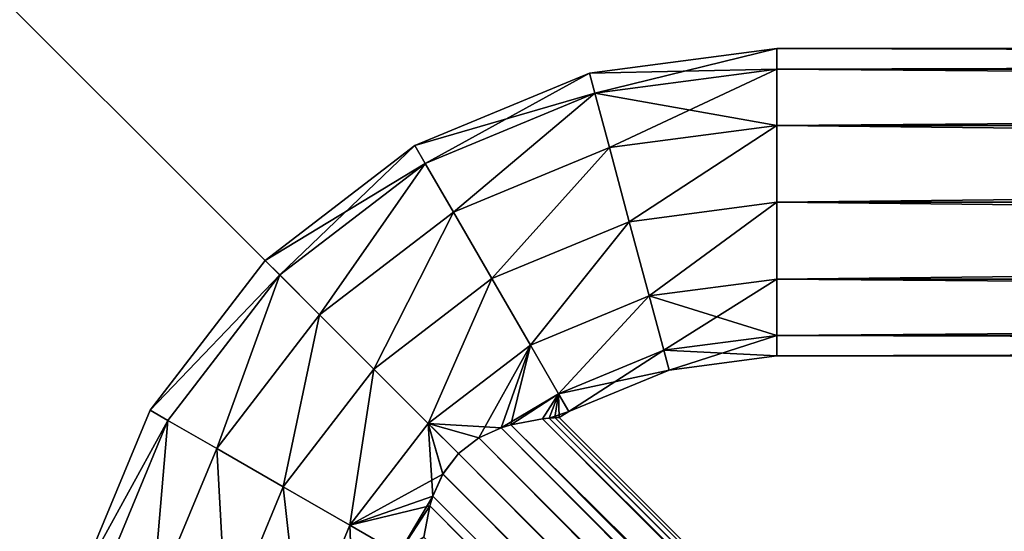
# Model space of a CAD drawing. Header units: millimetres. Extents: x -102 to 98, y 1 to 201.
# Tile 18 of 31: x -77 to -60, y 168 to 177. Entities that reach past the tile are written whole.
import ezdxf

# ---------------------------------------------------------------- set-up
doc = ezdxf.new("R2010")
doc.units = ezdxf.units.MM
doc.header["$LTSCALE"] = 25.4
doc.layers.get('0').update_dxf_attribs({"true_color": 0xff5454})

# ---------------------------------------------------------------- blocks, each defined once
blk = doc.blocks.new('COBA-ANTIQUE-I-9042.STL')
at = {"color": 39, "true_color": 0x42361f}
mesh = blk.add_polyface(dxfattribs=at)
corners = [(98.319, 201, -35.4), (-101.681, 1, -35.4), (-101.681, 201, -35.4), (98.319, 1, -35.4)]
mesh.append_faces([[corners[k] for k in face] for face in [(0, 1, 2), (1, 0, 3)]], dxfattribs={"vtx0": -1, "color": 39})
mesh = blk.add_polyface(dxfattribs=at)
corners = [(98.319, 1, -30), (-101.681, 201, -30), (-101.681, 1, -30), (98.319, 201, -30)]
mesh.append_faces([[corners[k] for k in face] for face in [(0, 1, 2), (1, 0, 3)]], dxfattribs={"vtx0": -1, "color": 39})
at = {"color": 250, "true_color": 0x262626}
mesh = blk.add_polyface(dxfattribs=at)
corners = [(-67.468, 175.767, -45.4), (-64.181, 175.838, -46.75), (-67.375, 175.418, -46.75), (-64.181, 176.2, -45.4)]
mesh.append_faces([[corners[k] for k in face] for face in [(0, 1, 2), (1, 0, 3)]], dxfattribs={"vtx0": -1, "color": 250})
mesh = blk.add_polyface(dxfattribs=at)
corners = [(-67.375, 175.418, -44.05), (-64.181, 176.2, -45.4), (-67.468, 175.767, -45.4), (-64.181, 175.838, -44.05)]
mesh.append_faces([[corners[k] for k in face] for face in [(0, 1, 2), (1, 0, 3)]], dxfattribs={"vtx0": -1, "color": 250})
mesh = blk.add_polyface(dxfattribs=at)
corners = [(-64.181, 176.2, -45.4), (60.819, 175.838, -46.75), (-64.181, 175.838, -46.75), (60.819, 176.2, -45.4)]
mesh.append_faces([[corners[k] for k in face] for face in [(0, 1, 2), (1, 0, 3)]], dxfattribs={"vtx0": -1, "color": 250})
mesh = blk.add_polyface(dxfattribs=at)
corners = [(-64.181, 175.838, -44.05), (60.819, 176.2, -45.4), (-64.181, 176.2, -45.4), (60.819, 175.838, -44.05)]
mesh.append_faces([[corners[k] for k in face] for face in [(0, 1, 2), (1, 0, 3)]], dxfattribs={"vtx0": -1, "color": 250})
mesh = blk.add_polyface(dxfattribs=at)
corners = [(-70.531, 174.499, -45.4), (-67.375, 175.418, -46.75), (-70.351, 174.185, -46.75), (-67.468, 175.767, -45.4)]
mesh.append_faces([[corners[k] for k in face] for face in [(0, 1, 2), (1, 0, 3)]], dxfattribs={"vtx0": -1, "color": 250})
mesh = blk.add_polyface(dxfattribs=at)
corners = [(-70.351, 174.185, -44.05), (-67.468, 175.767, -45.4), (-70.531, 174.499, -45.4), (-67.375, 175.418, -44.05)]
mesh.append_faces([[corners[k] for k in face] for face in [(0, 1, 2), (1, 0, 3)]], dxfattribs={"vtx0": -1, "color": 250})
mesh = blk.add_polyface(dxfattribs=at)
corners = [(-67.375, 175.418, -46.75), (-64.181, 174.85, -47.738), (-67.119, 174.463, -47.738), (-64.181, 175.838, -46.75)]
mesh.append_faces([[corners[k] for k in face] for face in [(0, 1, 2), (1, 0, 3)]], dxfattribs={"vtx0": -1, "color": 250})
mesh = blk.add_polyface(dxfattribs=at)
corners = [(-67.119, 174.463, -43.062), (-64.181, 175.838, -44.05), (-67.375, 175.418, -44.05), (-64.181, 174.85, -43.062)]
mesh.append_faces([[corners[k] for k in face] for face in [(0, 1, 2), (1, 0, 3)]], dxfattribs={"vtx0": -1, "color": 250})
mesh = blk.add_polyface(dxfattribs=at)
corners = [(-64.181, 175.838, -46.75), (60.819, 174.85, -47.738), (-64.181, 174.85, -47.738), (60.819, 175.838, -46.75)]
mesh.append_faces([[corners[k] for k in face] for face in [(0, 1, 2), (1, 0, 3)]], dxfattribs={"vtx0": -1, "color": 250})
mesh = blk.add_polyface(dxfattribs=at)
corners = [(-64.181, 174.85, -43.062), (60.819, 175.838, -44.05), (-64.181, 175.838, -44.05), (60.819, 174.85, -43.062)]
mesh.append_faces([[corners[k] for k in face] for face in [(0, 1, 2), (1, 0, 3)]], dxfattribs={"vtx0": -1, "color": 250})
mesh = blk.add_polyface(dxfattribs=at)
corners = [(-67.375, 175.418, -46.75), (-69.856, 173.329, -47.738), (-70.351, 174.185, -46.75), (-67.119, 174.463, -47.738)]
mesh.append_faces([[corners[k] for k in face] for face in [(0, 1, 2), (1, 0, 3)]], dxfattribs={"vtx0": -1, "color": 250})
mesh = blk.add_polyface(dxfattribs=at)
corners = [(-69.856, 173.329, -43.062), (-67.375, 175.418, -44.05), (-70.351, 174.185, -44.05), (-67.119, 174.463, -43.062)]
mesh.append_faces([[corners[k] for k in face] for face in [(0, 1, 2), (1, 0, 3)]], dxfattribs={"vtx0": -1, "color": 250})
mesh = blk.add_polyface(dxfattribs=at)
corners = [(-64.181, 174.85, -47.738), (-66.77, 173.159, -48.1), (-67.119, 174.463, -47.738), (-64.181, 173.5, -48.1)]
mesh.append_faces([[corners[k] for k in face] for face in [(0, 1, 2), (1, 0, 3)]], dxfattribs={"vtx0": -1, "color": 250})
mesh = blk.add_polyface(dxfattribs=at)
corners = [(-66.77, 173.159, -42.7), (-64.181, 174.85, -43.062), (-67.119, 174.463, -43.062), (-64.181, 173.5, -42.7)]
mesh.append_faces([[corners[k] for k in face] for face in [(0, 1, 2), (1, 0, 3)]], dxfattribs={"vtx0": -1, "color": 250})
mesh = blk.add_polyface(dxfattribs=at)
corners = [(60.819, 174.85, -47.738), (-64.181, 173.5, -48.1), (-64.181, 174.85, -47.738), (60.819, 173.5, -48.1)]
mesh.append_faces([[corners[k] for k in face] for face in [(0, 1, 2), (1, 0, 3)]], dxfattribs={"vtx0": -1, "color": 250})
mesh = blk.add_polyface(dxfattribs=at)
corners = [(60.819, 173.5, -42.7), (-64.181, 174.85, -43.062), (-64.181, 173.5, -42.7), (60.819, 174.85, -43.062)]
mesh.append_faces([[corners[k] for k in face] for face in [(0, 1, 2), (1, 0, 3)]], dxfattribs={"vtx0": -1, "color": 250})
mesh = blk.add_polyface(dxfattribs=at)
corners = [(-73.162, 172.48, -45.4), (-70.351, 174.185, -46.75), (-72.906, 172.224, -46.75), (-70.531, 174.499, -45.4)]
mesh.append_faces([[corners[k] for k in face] for face in [(0, 1, 2), (1, 0, 3)]], dxfattribs={"vtx0": -1, "color": 250})
mesh = blk.add_polyface(dxfattribs=at)
corners = [(-72.906, 172.224, -44.05), (-70.531, 174.499, -45.4), (-73.162, 172.48, -45.4), (-70.351, 174.185, -44.05)]
mesh.append_faces([[corners[k] for k in face] for face in [(0, 1, 2), (1, 0, 3)]], dxfattribs={"vtx0": -1, "color": 250})
mesh = blk.add_polyface(dxfattribs=at)
corners = [(-67.119, 174.463, -47.738), (-69.181, 172.16, -48.1), (-69.856, 173.329, -47.738), (-66.77, 173.159, -48.1)]
mesh.append_faces([[corners[k] for k in face] for face in [(0, 1, 2), (1, 0, 3)]], dxfattribs={"vtx0": -1, "color": 250})
mesh = blk.add_polyface(dxfattribs=at)
corners = [(-69.181, 172.16, -42.7), (-67.119, 174.463, -43.062), (-69.856, 173.329, -43.062), (-66.77, 173.159, -42.7)]
mesh.append_faces([[corners[k] for k in face] for face in [(0, 1, 2), (1, 0, 3)]], dxfattribs={"vtx0": -1, "color": 250})
mesh = blk.add_polyface(dxfattribs=at)
corners = [(-70.351, 174.185, -46.75), (-72.207, 171.526, -47.738), (-72.906, 172.224, -46.75), (-69.856, 173.329, -47.738)]
mesh.append_faces([[corners[k] for k in face] for face in [(0, 1, 2), (1, 0, 3)]], dxfattribs={"vtx0": -1, "color": 250})
mesh = blk.add_polyface(dxfattribs=at)
corners = [(-72.207, 171.526, -43.062), (-70.351, 174.185, -44.05), (-72.906, 172.224, -44.05), (-69.856, 173.329, -43.062)]
mesh.append_faces([[corners[k] for k in face] for face in [(0, 1, 2), (1, 0, 3)]], dxfattribs={"vtx0": -1, "color": 250})
mesh = blk.add_polyface(dxfattribs=at)
corners = [(-64.181, 173.5, -48.1), (-66.42, 171.855, -47.738), (-66.77, 173.159, -48.1), (-64.181, 172.15, -47.738)]
mesh.append_faces([[corners[k] for k in face] for face in [(0, 1, 2), (1, 0, 3)]], dxfattribs={"vtx0": -1, "color": 250})
mesh = blk.add_polyface(dxfattribs=at)
corners = [(-66.42, 171.855, -43.062), (-64.181, 173.5, -42.7), (-66.77, 173.159, -42.7), (-64.181, 172.15, -43.062)]
mesh.append_faces([[corners[k] for k in face] for face in [(0, 1, 2), (1, 0, 3)]], dxfattribs={"vtx0": -1, "color": 250})
mesh = blk.add_polyface(dxfattribs=at)
corners = [(60.819, 173.5, -48.1), (-64.181, 172.15, -47.738), (-64.181, 173.5, -48.1), (60.819, 172.15, -47.738)]
mesh.append_faces([[corners[k] for k in face] for face in [(0, 1, 2), (1, 0, 3)]], dxfattribs={"vtx0": -1, "color": 250})
mesh = blk.add_polyface(dxfattribs=at)
corners = [(60.819, 172.15, -43.062), (-64.181, 173.5, -42.7), (-64.181, 172.15, -43.062), (60.819, 173.5, -42.7)]
mesh.append_faces([[corners[k] for k in face] for face in [(0, 1, 2), (1, 0, 3)]], dxfattribs={"vtx0": -1, "color": 250})
mesh = blk.add_polyface(dxfattribs=at)
corners = [(-69.856, 173.329, -47.738), (-71.253, 170.571, -48.1), (-72.207, 171.526, -47.738), (-69.181, 172.16, -48.1)]
mesh.append_faces([[corners[k] for k in face] for face in [(0, 1, 2), (1, 0, 3)]], dxfattribs={"vtx0": -1, "color": 250})
mesh = blk.add_polyface(dxfattribs=at)
corners = [(-71.253, 170.571, -42.7), (-69.856, 173.329, -43.062), (-72.207, 171.526, -43.062), (-69.181, 172.16, -42.7)]
mesh.append_faces([[corners[k] for k in face] for face in [(0, 1, 2), (1, 0, 3)]], dxfattribs={"vtx0": -1, "color": 250})
mesh = blk.add_polyface(dxfattribs=at)
corners = [(-66.77, 173.159, -48.1), (-68.506, 170.991, -47.738), (-69.181, 172.16, -48.1), (-66.42, 171.855, -47.738)]
mesh.append_faces([[corners[k] for k in face] for face in [(0, 1, 2), (1, 0, 3)]], dxfattribs={"vtx0": -1, "color": 250})
mesh = blk.add_polyface(dxfattribs=at)
corners = [(-68.506, 170.991, -43.062), (-66.77, 173.159, -42.7), (-69.181, 172.16, -42.7), (-66.42, 171.855, -43.062)]
mesh.append_faces([[corners[k] for k in face] for face in [(0, 1, 2), (1, 0, 3)]], dxfattribs={"vtx0": -1, "color": 250})
mesh = blk.add_polyface(dxfattribs=at)
corners = [(-75.18, 169.85, -45.4), (-72.906, 172.224, -46.75), (-74.867, 169.669, -46.75), (-73.162, 172.48, -45.4)]
mesh.append_faces([[corners[k] for k in face] for face in [(0, 1, 2), (1, 0, 3)]], dxfattribs={"vtx0": -1, "color": 250})
mesh = blk.add_polyface(dxfattribs=at)
corners = [(-72.906, 172.224, -44.05), (-75.18, 169.85, -45.4), (-74.867, 169.669, -44.05), (-73.162, 172.48, -45.4)]
mesh.append_faces([[corners[k] for k in face] for face in [(0, 1, 2), (1, 0, 3)]], dxfattribs={"vtx0": -1, "color": 250})
mesh = blk.add_polyface(dxfattribs=at)
corners = [(-72.906, 172.224, -46.75), (-74.011, 169.175, -47.738), (-74.867, 169.669, -46.75), (-72.207, 171.526, -47.738)]
mesh.append_faces([[corners[k] for k in face] for face in [(0, 1, 2), (1, 0, 3)]], dxfattribs={"vtx0": -1, "color": 250})
mesh = blk.add_polyface(dxfattribs=at)
corners = [(-74.011, 169.175, -43.062), (-72.906, 172.224, -44.05), (-74.867, 169.669, -44.05), (-72.207, 171.526, -43.062)]
mesh.append_faces([[corners[k] for k in face] for face in [(0, 1, 2), (1, 0, 3)]], dxfattribs={"vtx0": -1, "color": 250})
mesh = blk.add_polyface(dxfattribs=at)
corners = [(-69.181, 172.16, -48.1), (-70.298, 169.616, -47.738), (-71.253, 170.571, -48.1), (-68.506, 170.991, -47.738)]
mesh.append_faces([[corners[k] for k in face] for face in [(0, 1, 2), (1, 0, 3)]], dxfattribs={"vtx0": -1, "color": 250})
mesh = blk.add_polyface(dxfattribs=at)
corners = [(-70.298, 169.616, -43.062), (-69.181, 172.16, -42.7), (-71.253, 170.571, -42.7), (-68.506, 170.991, -43.062)]
mesh.append_faces([[corners[k] for k in face] for face in [(0, 1, 2), (1, 0, 3)]], dxfattribs={"vtx0": -1, "color": 250})
mesh = blk.add_polyface(dxfattribs=at)
corners = [(-64.181, 171.162, -46.75), (-66.42, 171.855, -47.738), (-64.181, 172.15, -47.738), (-66.164, 170.901, -46.75)]
mesh.append_faces([[corners[k] for k in face] for face in [(0, 1, 2), (1, 0, 3)]], dxfattribs={"vtx0": -1, "color": 250})
mesh = blk.add_polyface(dxfattribs=at)
corners = [(-64.181, 172.15, -43.062), (-66.164, 170.901, -44.05), (-64.181, 171.162, -44.05), (-66.42, 171.855, -43.062)]
mesh.append_faces([[corners[k] for k in face] for face in [(0, 1, 2), (1, 0, 3)]], dxfattribs={"vtx0": -1, "color": 250})
mesh = blk.add_polyface(dxfattribs=at)
corners = [(60.819, 171.162, -46.75), (-64.181, 172.15, -47.738), (60.819, 172.15, -47.738), (-64.181, 171.162, -46.75)]
mesh.append_faces([[corners[k] for k in face] for face in [(0, 1, 2), (1, 0, 3)]], dxfattribs={"vtx0": -1, "color": 250})
mesh = blk.add_polyface(dxfattribs=at)
corners = [(60.819, 172.15, -43.062), (-64.181, 171.162, -44.05), (60.819, 171.162, -44.05), (-64.181, 172.15, -43.062)]
mesh.append_faces([[corners[k] for k in face] for face in [(0, 1, 2), (1, 0, 3)]], dxfattribs={"vtx0": -1, "color": 250})
mesh = blk.add_polyface(dxfattribs=at)
corners = [(-66.42, 171.855, -47.738), (-68.012, 170.135, -46.75), (-68.506, 170.991, -47.738), (-66.164, 170.901, -46.75)]
mesh.append_faces([[corners[k] for k in face] for face in [(0, 1, 2), (1, 0, 3)]], dxfattribs={"vtx0": -1, "color": 250})
mesh = blk.add_polyface(dxfattribs=at)
corners = [(-68.012, 170.135, -44.05), (-66.42, 171.855, -43.062), (-68.506, 170.991, -43.062), (-66.164, 170.901, -44.05)]
mesh.append_faces([[corners[k] for k in face] for face in [(0, 1, 2), (1, 0, 3)]], dxfattribs={"vtx0": -1, "color": 250})
mesh = blk.add_polyface(dxfattribs=at)
corners = [(-72.207, 171.526, -47.738), (-72.842, 168.5, -48.1), (-74.011, 169.175, -47.738), (-71.253, 170.571, -48.1)]
mesh.append_faces([[corners[k] for k in face] for face in [(0, 1, 2), (1, 0, 3)]], dxfattribs={"vtx0": -1, "color": 250})
mesh = blk.add_polyface(dxfattribs=at)
corners = [(-72.842, 168.5, -42.7), (-72.207, 171.526, -43.062), (-74.011, 169.175, -43.062), (-71.253, 170.571, -42.7)]
mesh.append_faces([[corners[k] for k in face] for face in [(0, 1, 2), (1, 0, 3)]], dxfattribs={"vtx0": -1, "color": 250})
mesh = blk.add_polyface(dxfattribs=at)
corners = [(-64.181, 170.8, -45.4), (-66.164, 170.901, -46.75), (-64.181, 171.162, -46.75), (-66.071, 170.551, -45.4)]
mesh.append_faces([[corners[k] for k in face] for face in [(0, 1, 2), (1, 0, 3)]], dxfattribs={"vtx0": -1, "color": 250})
mesh = blk.add_polyface(dxfattribs=at)
corners = [(-64.181, 171.162, -44.05), (-66.071, 170.551, -45.4), (-64.181, 170.8, -45.4), (-66.164, 170.901, -44.05)]
mesh.append_faces([[corners[k] for k in face] for face in [(0, 1, 2), (1, 0, 3)]], dxfattribs={"vtx0": -1, "color": 250})
mesh = blk.add_polyface(dxfattribs=at)
corners = [(60.819, 170.8, -45.4), (-64.181, 171.162, -46.75), (60.819, 171.162, -46.75), (-64.181, 170.8, -45.4)]
mesh.append_faces([[corners[k] for k in face] for face in [(0, 1, 2), (1, 0, 3)]], dxfattribs={"vtx0": -1, "color": 250})
mesh = blk.add_polyface(dxfattribs=at)
corners = [(60.819, 171.162, -44.05), (-64.181, 170.8, -45.4), (60.819, 170.8, -45.4), (-64.181, 171.162, -44.05)]
mesh.append_faces([[corners[k] for k in face] for face in [(0, 1, 2), (1, 0, 3)]], dxfattribs={"vtx0": -1, "color": 250})
mesh = blk.add_polyface(dxfattribs=at)
corners = [(-68.506, 170.991, -47.738), (-69.018, 169.539, -46.872), (-70.298, 169.616, -47.738)]
mesh.append_faces([[corners[k] for k in face] for face in [(0, 1, 2)]], dxfattribs={"color": 250})
mesh = blk.add_polyface(dxfattribs=at)
corners = [(-68.506, 170.991, -43.062), (-70.298, 169.616, -43.062), (-69.408, 169.363, -43.761)]
mesh.append_faces([[corners[k] for k in face] for face in [(0, 1, 2)]], dxfattribs={"color": 250})
mesh = blk.add_polyface(dxfattribs=at)
corners = [(-68.506, 170.991, -43.062), (-69.408, 169.363, -43.761), (-69.018, 169.539, -43.928)]
mesh.append_faces([[corners[k] for k in face] for face in [(0, 1, 2)]], dxfattribs={"color": 250})
mesh = blk.add_polyface(dxfattribs=at)
corners = [(-68.012, 170.135, -44.05), (-68.506, 170.991, -43.062), (-69.018, 169.539, -43.928)]
mesh.append_faces([[corners[k] for k in face] for face in [(0, 1, 2)]], dxfattribs={"color": 250})
mesh = blk.add_polyface(dxfattribs=at)
corners = [(-68.506, 170.991, -47.738), (-68.848, 169.591, -46.77), (-69.018, 169.539, -46.872)]
mesh.append_faces([[corners[k] for k in face] for face in [(0, 1, 2)]], dxfattribs={"color": 250})
mesh = blk.add_polyface(dxfattribs=at)
corners = [(-68.012, 170.135, -46.75), (-68.848, 169.591, -46.77), (-68.506, 170.991, -47.738)]
mesh.append_faces([[corners[k] for k in face] for face in [(0, 1, 2)]], dxfattribs={"color": 250})
mesh = blk.add_polyface(dxfattribs=at)
corners = [(-66.071, 170.551, -45.4), (-68.012, 170.135, -46.75), (-66.164, 170.901, -46.75), (-67.831, 169.822, -45.4)]
mesh.append_faces([[corners[k] for k in face] for face in [(0, 1, 2), (1, 0, 3)]], dxfattribs={"vtx0": -1, "color": 250})
mesh = blk.add_polyface(dxfattribs=at)
corners = [(-66.164, 170.901, -44.05), (-67.831, 169.822, -45.4), (-66.071, 170.551, -45.4), (-68.012, 170.135, -44.05)]
mesh.append_faces([[corners[k] for k in face] for face in [(0, 1, 2), (1, 0, 3)]], dxfattribs={"vtx0": -1, "color": 250})
mesh = blk.add_polyface(dxfattribs=at)
corners = [(-71.253, 170.571, -48.1), (-71.673, 167.825, -47.738), (-72.842, 168.5, -48.1), (-70.298, 169.616, -47.738)]
mesh.append_faces([[corners[k] for k in face] for face in [(0, 1, 2), (1, 0, 3)]], dxfattribs={"vtx0": -1, "color": 250})
mesh = blk.add_polyface(dxfattribs=at)
corners = [(-71.673, 167.825, -43.062), (-71.253, 170.571, -42.7), (-72.842, 168.5, -42.7), (-70.298, 169.616, -43.062)]
mesh.append_faces([[corners[k] for k in face] for face in [(0, 1, 2), (1, 0, 3)]], dxfattribs={"vtx0": -1, "color": 250})
mesh = blk.add_polyface(dxfattribs=at)
corners = [(-69.018, 169.539, -43.928), (-68.848, 169.591, -44.03), (-68.012, 170.135, -44.05)]
mesh.append_faces([[corners[k] for k in face] for face in [(0, 1, 2)]], dxfattribs={"color": 250})
mesh = blk.add_polyface(dxfattribs=at)
corners = [(-68.295, 169.696, -46.25), (-68.848, 169.591, -46.77), (-68.012, 170.135, -46.75)]
mesh.append_faces([[corners[k] for k in face] for face in [(0, 1, 2)]], dxfattribs={"color": 250})
mesh = blk.add_polyface(dxfattribs=at)
corners = [(-68.848, 169.591, -44.03), (-68.295, 169.696, -44.55), (-68.012, 170.135, -44.05)]
mesh.append_faces([[corners[k] for k in face] for face in [(0, 1, 2)]], dxfattribs={"color": 250})
mesh = blk.add_polyface(dxfattribs=at)
corners = [(-68.012, 170.135, -44.05), (-68.295, 169.696, -44.55), (-68.174, 169.709, -44.741)]
mesh.append_faces([[corners[k] for k in face] for face in [(0, 1, 2)]], dxfattribs={"color": 250})
mesh = blk.add_polyface(dxfattribs=at)
corners = [(-68.079, 169.717, -45.849), (-68.295, 169.696, -46.25), (-68.012, 170.135, -46.75)]
mesh.append_faces([[corners[k] for k in face] for face in [(0, 1, 2)]], dxfattribs={"color": 250})
mesh = blk.add_polyface(dxfattribs=at)
corners = [(-68.012, 170.135, -44.05), (-68.174, 169.709, -44.741), (-67.831, 169.822, -45.4)]
mesh.append_faces([[corners[k] for k in face] for face in [(0, 1, 2)]], dxfattribs={"color": 250})
mesh = blk.add_polyface(dxfattribs=at)
corners = [(-68.012, 170.135, -46.75), (-67.999, 169.722, -45.4), (-68.079, 169.717, -45.849)]
mesh.append_faces([[corners[k] for k in face] for face in [(0, 1, 2)]], dxfattribs={"color": 250})
mesh = blk.add_polyface(dxfattribs=at)
corners = [(-67.999, 169.722, -45.4), (-68.012, 170.135, -46.75), (-67.831, 169.822, -45.4)]
mesh.append_faces([[corners[k] for k in face] for face in [(0, 1, 2)]], dxfattribs={"color": 250})
mesh = blk.add_polyface(dxfattribs=at)
corners = [(-76.449, 166.787, -45.4), (-74.867, 169.669, -46.75), (-76.099, 166.693, -46.75), (-75.18, 169.85, -45.4)]
mesh.append_faces([[corners[k] for k in face] for face in [(0, 1, 2), (1, 0, 3)]], dxfattribs={"vtx0": -1, "color": 250})
mesh = blk.add_polyface(dxfattribs=at)
corners = [(-74.867, 169.669, -44.05), (-76.449, 166.787, -45.4), (-76.099, 166.693, -44.05), (-75.18, 169.85, -45.4)]
mesh.append_faces([[corners[k] for k in face] for face in [(0, 1, 2), (1, 0, 3)]], dxfattribs={"vtx0": -1, "color": 250})
mesh = blk.add_polyface(dxfattribs=at)
corners = [(-68.079, 169.717, -45.849), (-4.916, 106.638, -45.4), (-68.295, 169.696, -46.25)]
mesh.append_faces([[corners[k] for k in face] for face in [(0, 1, 2)]], dxfattribs={"color": 250})
mesh = blk.add_polyface(dxfattribs=at)
corners = [(-68.174, 169.709, -44.741), (-67.999, 169.722, -45.4), (-67.831, 169.822, -45.4)]
mesh.append_faces([[corners[k] for k in face] for face in [(0, 1, 2)]], dxfattribs={"color": 250})
mesh = blk.add_polyface(dxfattribs=at)
corners = [(-68.174, 169.709, -44.741), (-4.931, 106.629, -45.155), (-67.999, 169.722, -45.4)]
mesh.append_faces([[corners[k] for k in face] for face in [(0, 1, 2)]], dxfattribs={"color": 250})
mesh = blk.add_polyface(dxfattribs=at)
corners = [(-4.916, 106.638, -45.4), (-68.079, 169.717, -45.849), (-67.999, 169.722, -45.4)]
mesh.append_faces([[corners[k] for k in face] for face in [(0, 1, 2)]], dxfattribs={"color": 250})
mesh = blk.add_polyface(dxfattribs=at)
corners = [(-4.931, 106.629, -45.155), (-4.916, 106.638, -45.4), (-67.999, 169.722, -45.4)]
mesh.append_faces([[corners[k] for k in face] for face in [(0, 1, 2)]], dxfattribs={"color": 250})
mesh = blk.add_polyface(dxfattribs=at)
corners = [(-74.867, 169.669, -46.75), (-75.145, 166.438, -47.738), (-76.099, 166.693, -46.75), (-74.011, 169.175, -47.738)]
mesh.append_faces([[corners[k] for k in face] for face in [(0, 1, 2), (1, 0, 3)]], dxfattribs={"vtx0": -1, "color": 250})
mesh = blk.add_polyface(dxfattribs=at)
corners = [(-75.145, 166.438, -43.062), (-74.867, 169.669, -44.05), (-76.099, 166.693, -44.05), (-74.011, 169.175, -43.062)]
mesh.append_faces([[corners[k] for k in face] for face in [(0, 1, 2), (1, 0, 3)]], dxfattribs={"vtx0": -1, "color": 250})
mesh = blk.add_polyface(dxfattribs=at)
corners = [(-70.045, 168.726, -47.039), (-71.673, 167.825, -47.738), (-70.298, 169.616, -47.738)]
mesh.append_faces([[corners[k] for k in face] for face in [(0, 1, 2)]], dxfattribs={"color": 250})
mesh = blk.add_polyface(dxfattribs=at)
corners = [(-70.22, 168.337, -43.928), (-70.298, 169.616, -43.062), (-71.673, 167.825, -43.062)]
mesh.append_faces([[corners[k] for k in face] for face in [(0, 1, 2)]], dxfattribs={"color": 250})
mesh = blk.add_polyface(dxfattribs=at)
corners = [(-69.408, 169.364, -47.039), (-69.769, 169.088, -47.1), (-70.298, 169.616, -47.738)]
mesh.append_faces([[corners[k] for k in face] for face in [(0, 1, 2)]], dxfattribs={"color": 250})
mesh = blk.add_polyface(dxfattribs=at)
corners = [(-69.769, 169.088, -43.7), (-70.298, 169.616, -43.062), (-70.045, 168.727, -43.761)]
mesh.append_faces([[corners[k] for k in face] for face in [(0, 1, 2)]], dxfattribs={"color": 250})
mesh = blk.add_polyface(dxfattribs=at)
corners = [(-70.045, 168.727, -43.761), (-70.298, 169.616, -43.062), (-70.22, 168.337, -43.928)]
mesh.append_faces([[corners[k] for k in face] for face in [(0, 1, 2)]], dxfattribs={"color": 250})
mesh = blk.add_polyface(dxfattribs=at)
corners = [(-69.018, 169.539, -46.872), (-69.408, 169.364, -47.039), (-70.298, 169.616, -47.738)]
mesh.append_faces([[corners[k] for k in face] for face in [(0, 1, 2)]], dxfattribs={"color": 250})
mesh = blk.add_polyface(dxfattribs=at)
corners = [(-69.408, 169.363, -43.761), (-70.298, 169.616, -43.062), (-69.769, 169.088, -43.7)]
mesh.append_faces([[corners[k] for k in face] for face in [(0, 1, 2)]], dxfattribs={"color": 250})
mesh = blk.add_polyface(dxfattribs=at)
corners = [(-69.769, 169.088, -47.1), (-70.045, 168.726, -47.039), (-70.298, 169.616, -47.738)]
mesh.append_faces([[corners[k] for k in face] for face in [(0, 1, 2)]], dxfattribs={"color": 250})
mesh = blk.add_polyface(dxfattribs=at)
corners = [(-5.955, 105.898, -43.758), (-69.018, 169.539, -43.928), (-69.408, 169.363, -43.761)]
mesh.append_faces([[corners[k] for k in face] for face in [(0, 1, 2)]], dxfattribs={"color": 250})
mesh = blk.add_polyface(dxfattribs=at)
corners = [(-69.018, 169.539, -46.872), (66.682, 33.274, -47.039), (-69.408, 169.364, -47.039), (66.857, 33.663, -46.872)]
mesh.append_faces([[corners[k] for k in face] for face in [(0, 1, 2), (1, 0, 3)]], dxfattribs={"vtx0": -1, "color": 250})
mesh = blk.add_polyface(dxfattribs=at)
corners = [(-5.637, 106.158, -43.928), (-68.848, 169.591, -44.03), (-69.018, 169.539, -43.928)]
mesh.append_faces([[corners[k] for k in face] for face in [(0, 1, 2)]], dxfattribs={"color": 250})
mesh = blk.add_polyface(dxfattribs=at)
corners = [(-68.848, 169.591, -46.77), (66.857, 33.663, -46.872), (-69.018, 169.539, -46.872), (66.909, 33.833, -46.77)]
mesh.append_faces([[corners[k] for k in face] for face in [(0, 1, 2), (1, 0, 3)]], dxfattribs={"vtx0": -1, "color": 250})
mesh = blk.add_polyface(dxfattribs=at)
corners = [(-5.637, 106.158, -43.928), (-69.018, 169.539, -43.928), (-5.955, 105.898, -43.758)]
mesh.append_faces([[corners[k] for k in face] for face in [(0, 1, 2)]], dxfattribs={"color": 250})
mesh = blk.add_polyface(dxfattribs=at)
corners = [(-5.117, 106.518, -44.55), (-68.295, 169.696, -44.55), (-68.848, 169.591, -44.03)]
mesh.append_faces([[corners[k] for k in face] for face in [(0, 1, 2)]], dxfattribs={"color": 250})
mesh = blk.add_polyface(dxfattribs=at)
corners = [(-68.295, 169.696, -46.25), (66.909, 33.833, -46.77), (-68.848, 169.591, -46.77), (67.014, 34.386, -46.25)]
mesh.append_faces([[corners[k] for k in face] for face in [(0, 1, 2), (1, 0, 3)]], dxfattribs={"vtx0": -1, "color": 250})
mesh = blk.add_polyface(dxfattribs=at)
corners = [(-5.117, 106.518, -44.55), (-68.848, 169.591, -44.03), (-5.637, 106.158, -43.928)]
mesh.append_faces([[corners[k] for k in face] for face in [(0, 1, 2)]], dxfattribs={"color": 250})
mesh = blk.add_polyface(dxfattribs=at)
corners = [(-5.117, 106.518, -44.55), (-68.174, 169.709, -44.741), (-68.295, 169.696, -44.55)]
mesh.append_faces([[corners[k] for k in face] for face in [(0, 1, 2)]], dxfattribs={"color": 250})
mesh = blk.add_polyface(dxfattribs=at)
corners = [(3.957, 97.766, -45.4), (67.035, 34.602, -45.849), (-68.295, 169.696, -46.25)]
mesh.append_faces([[corners[k] for k in face] for face in [(0, 1, 2)]], dxfattribs={"color": 250})
mesh = blk.add_polyface(dxfattribs=at)
corners = [(3.957, 97.766, -45.4), (-68.295, 169.696, -46.25), (-4.916, 106.638, -45.4)]
mesh.append_faces([[corners[k] for k in face] for face in [(0, 1, 2)]], dxfattribs={"color": 250})
mesh = blk.add_polyface(dxfattribs=at)
corners = [(67.035, 34.602, -45.849), (67.014, 34.386, -46.25), (-68.295, 169.696, -46.25)]
mesh.append_faces([[corners[k] for k in face] for face in [(0, 1, 2)]], dxfattribs={"color": 250})
mesh = blk.add_polyface(dxfattribs=at)
corners = [(-68.174, 169.709, -44.741), (-5.117, 106.518, -44.55), (-4.931, 106.629, -45.155)]
mesh.append_faces([[corners[k] for k in face] for face in [(0, 1, 2)]], dxfattribs={"color": 250})
mesh = blk.add_polyface(dxfattribs=at)
corners = [(-69.408, 169.364, -47.039), (66.406, 32.912, -47.1), (-69.769, 169.088, -47.1), (66.682, 33.274, -47.039)]
mesh.append_faces([[corners[k] for k in face] for face in [(0, 1, 2), (1, 0, 3)]], dxfattribs={"vtx0": -1, "color": 250})
mesh = blk.add_polyface(dxfattribs=at)
corners = [(-6.278, 105.596, -43.7), (-69.408, 169.363, -43.761), (-69.769, 169.088, -43.7)]
mesh.append_faces([[corners[k] for k in face] for face in [(0, 1, 2)]], dxfattribs={"color": 250})
mesh = blk.add_polyface(dxfattribs=at)
corners = [(-5.955, 105.898, -43.758), (-69.408, 169.363, -43.761), (-6.278, 105.596, -43.7)]
mesh.append_faces([[corners[k] for k in face] for face in [(0, 1, 2)]], dxfattribs={"color": 250})
mesh = blk.add_polyface(dxfattribs=at)
corners = [(-74.011, 169.175, -47.738), (-73.841, 166.088, -48.1), (-75.145, 166.438, -47.738), (-72.842, 168.5, -48.1)]
mesh.append_faces([[corners[k] for k in face] for face in [(0, 1, 2), (1, 0, 3)]], dxfattribs={"vtx0": -1, "color": 250})
mesh = blk.add_polyface(dxfattribs=at)
corners = [(-73.841, 166.088, -42.7), (-74.011, 169.175, -43.062), (-75.145, 166.438, -43.062), (-72.842, 168.5, -42.7)]
mesh.append_faces([[corners[k] for k in face] for face in [(0, 1, 2), (1, 0, 3)]], dxfattribs={"vtx0": -1, "color": 250})
mesh = blk.add_polyface(dxfattribs=at)
corners = [(-6.579, 105.274, -43.758), (-69.769, 169.088, -43.7), (-70.045, 168.727, -43.761)]
mesh.append_faces([[corners[k] for k in face] for face in [(0, 1, 2)]], dxfattribs={"color": 250})
mesh = blk.add_polyface(dxfattribs=at)
corners = [(-69.769, 169.088, -47.1), (66.046, 32.637, -47.039), (-70.045, 168.726, -47.039), (66.406, 32.912, -47.1)]
mesh.append_faces([[corners[k] for k in face] for face in [(0, 1, 2), (1, 0, 3)]], dxfattribs={"vtx0": -1, "color": 250})
mesh = blk.add_polyface(dxfattribs=at)
corners = [(-6.278, 105.596, -43.7), (-69.769, 169.088, -43.7), (-6.579, 105.274, -43.758)]
mesh.append_faces([[corners[k] for k in face] for face in [(0, 1, 2)]], dxfattribs={"color": 250})
mesh = blk.add_polyface(dxfattribs=at)
corners = [(-70.045, 168.726, -47.039), (-70.22, 168.337, -46.872), (-71.673, 167.825, -47.738)]
mesh.append_faces([[corners[k] for k in face] for face in [(0, 1, 2)]], dxfattribs={"color": 250})
mesh = blk.add_polyface(dxfattribs=at)
corners = [(-6.839, 104.956, -43.928), (-70.045, 168.727, -43.761), (-70.22, 168.337, -43.928)]
mesh.append_faces([[corners[k] for k in face] for face in [(0, 1, 2)]], dxfattribs={"color": 250})
mesh = blk.add_polyface(dxfattribs=at)
corners = [(-70.045, 168.726, -47.039), (65.655, 32.461, -46.872), (-70.22, 168.337, -46.872), (66.046, 32.637, -47.039)]
mesh.append_faces([[corners[k] for k in face] for face in [(0, 1, 2), (1, 0, 3)]], dxfattribs={"vtx0": -1, "color": 250})
mesh = blk.add_polyface(dxfattribs=at)
corners = [(-6.579, 105.274, -43.758), (-70.045, 168.727, -43.761), (-6.839, 104.956, -43.928)]
mesh.append_faces([[corners[k] for k in face] for face in [(0, 1, 2)]], dxfattribs={"color": 250})
mesh = blk.add_polyface(dxfattribs=at)
corners = [(-72.842, 168.5, -48.1), (-72.537, 165.739, -47.738), (-73.841, 166.088, -48.1), (-71.673, 167.825, -47.738)]
mesh.append_faces([[corners[k] for k in face] for face in [(0, 1, 2), (1, 0, 3)]], dxfattribs={"vtx0": -1, "color": 250})
mesh = blk.add_polyface(dxfattribs=at)
corners = [(-72.537, 165.739, -43.062), (-72.842, 168.5, -42.7), (-73.841, 166.088, -42.7), (-71.673, 167.825, -43.062)]
mesh.append_faces([[corners[k] for k in face] for face in [(0, 1, 2), (1, 0, 3)]], dxfattribs={"vtx0": -1, "color": 250})
mesh = blk.add_polyface(dxfattribs=at)
corners = [(-70.22, 168.337, -46.872), (-70.817, 167.331, -46.75), (-71.673, 167.825, -47.738)]
mesh.append_faces([[corners[k] for k in face] for face in [(0, 1, 2)]], dxfattribs={"color": 250})
mesh = blk.add_polyface(dxfattribs=at)
corners = [(-70.22, 168.337, -43.928), (-71.673, 167.825, -43.062), (-70.272, 168.167, -44.03)]
mesh.append_faces([[corners[k] for k in face] for face in [(0, 1, 2)]], dxfattribs={"color": 250})
mesh = blk.add_polyface(dxfattribs=at)
corners = [(-70.22, 168.337, -46.872), (-70.272, 168.167, -46.77), (-70.817, 167.331, -46.75)]
mesh.append_faces([[corners[k] for k in face] for face in [(0, 1, 2)]], dxfattribs={"color": 250})
mesh = blk.add_polyface(dxfattribs=at)
corners = [(-6.839, 104.956, -43.928), (-70.22, 168.337, -43.928), (-70.272, 168.167, -44.03)]
mesh.append_faces([[corners[k] for k in face] for face in [(0, 1, 2)]], dxfattribs={"color": 250})
mesh = blk.add_polyface(dxfattribs=at)
corners = [(-70.22, 168.337, -46.872), (65.485, 32.409, -46.77), (-70.272, 168.167, -46.77), (65.655, 32.461, -46.872)]
mesh.append_faces([[corners[k] for k in face] for face in [(0, 1, 2), (1, 0, 3)]], dxfattribs={"vtx0": -1, "color": 250})
mesh = blk.add_polyface(dxfattribs=at)
corners = [(-70.272, 168.167, -44.03), (-71.673, 167.825, -43.062), (-70.817, 167.331, -44.05)]
mesh.append_faces([[corners[k] for k in face] for face in [(0, 1, 2)]], dxfattribs={"color": 250})
mesh = blk.add_polyface(dxfattribs=at)
corners = [(-70.272, 168.167, -44.03), (-70.817, 167.331, -44.05), (-70.377, 167.614, -44.55)]
mesh.append_faces([[corners[k] for k in face] for face in [(0, 1, 2)]], dxfattribs={"color": 250})
mesh = blk.add_polyface(dxfattribs=at)
corners = [(-70.272, 168.167, -46.77), (-70.377, 167.614, -46.25), (-70.817, 167.331, -46.75)]
mesh.append_faces([[corners[k] for k in face] for face in [(0, 1, 2)]], dxfattribs={"color": 250})
mesh = blk.add_polyface(dxfattribs=at)
corners = [(-7.199, 104.436, -44.55), (-70.272, 168.167, -44.03), (-70.377, 167.614, -44.55)]
mesh.append_faces([[corners[k] for k in face] for face in [(0, 1, 2)]], dxfattribs={"color": 250})
mesh = blk.add_polyface(dxfattribs=at)
corners = [(-70.272, 168.167, -46.77), (64.932, 32.304, -46.25), (-70.377, 167.614, -46.25), (65.485, 32.409, -46.77)]
mesh.append_faces([[corners[k] for k in face] for face in [(0, 1, 2), (1, 0, 3)]], dxfattribs={"vtx0": -1, "color": 250})
mesh = blk.add_polyface(dxfattribs=at)
corners = [(-6.839, 104.956, -43.928), (-70.272, 168.167, -44.03), (-7.199, 104.436, -44.55)]
mesh.append_faces([[corners[k] for k in face] for face in [(0, 1, 2)]], dxfattribs={"color": 250})
mesh = blk.add_polyface(dxfattribs=at)
corners = [(-71.673, 167.825, -47.738), (-71.582, 165.483, -46.75), (-72.537, 165.739, -47.738), (-70.817, 167.331, -46.75)]
mesh.append_faces([[corners[k] for k in face] for face in [(0, 1, 2), (1, 0, 3)]], dxfattribs={"vtx0": -1, "color": 250})
mesh = blk.add_polyface(dxfattribs=at)
corners = [(-71.582, 165.483, -44.05), (-71.673, 167.825, -43.062), (-72.537, 165.739, -43.062), (-70.817, 167.331, -44.05)]
mesh.append_faces([[corners[k] for k in face] for face in [(0, 1, 2), (1, 0, 3)]], dxfattribs={"vtx0": -1, "color": 250})

msp = doc.modelspace()

# ---------------------------------------------------------------- block references
at = {"color": 0}
msp.add_blockref('COBA-ANTIQUE-I-9042.STL', (0, 0), dxfattribs=at)

doc.saveas('drawing.dxf')
